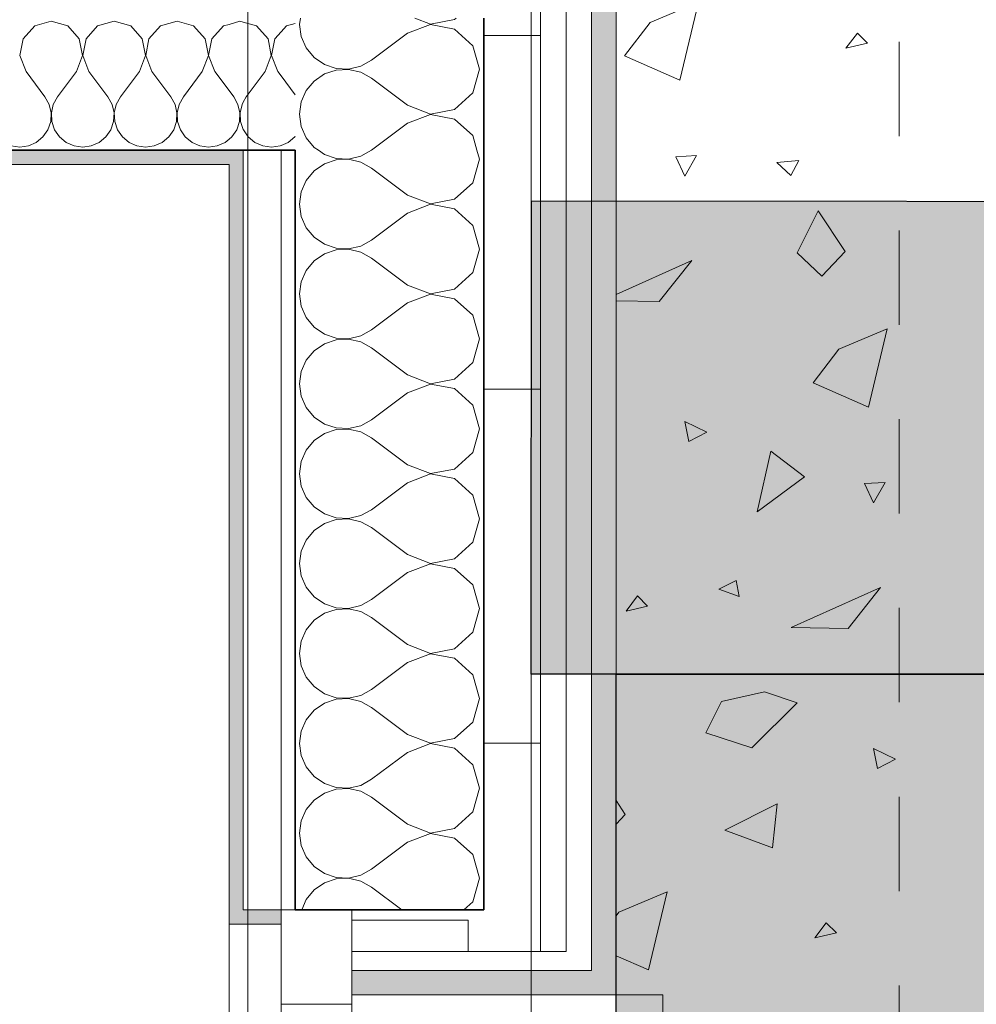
# Model space of a CAD drawing. Header units: centimetres. Extents: x -7.1 to 26.5, y -14.7 to 18.1.
# Tile 129 of 186: x 22.4 to 23.4, y 5.7 to 6.8. Entities that reach past the tile are written whole.
import ezdxf

# ---------------------------------------------------------------- set-up
doc = ezdxf.new("R2010")
doc.units = ezdxf.units.CM
doc.header["$LTSCALE"] = 10
doc.linetypes.add('AUSGEZOGEN', pattern=[0])
doc.linetypes.add('STRICHLINIE_S4', pattern=[0.0055, 0.0035, -0.001, 0, -0.001])
for name, color, linetype in [('XR$1$010 Fenêtres', 7, 'Continuous'), ('XR$1$010 Murs extérieurs', 7, 'Continuous'), ('XR$1$010 Murs extérieurs – Lignes de séparation des couches', 7, 'Continuous'), ('XR$1$015 Murs intérieurs', 7, 'Continuous'), ('XR$1$015 Murs intérieurs – Lignes de séparation des couches', 7, 'Continuous'), ('XR$1$030 Chapes', 7, 'Continuous'), ('XR$1$080 Définition des locaux – Contour', 7, 'Continuous'), ('XR$3$010 Murs extérieurs – Hachures des composants', 7, 'Continuous'), ('XR$3$015 Murs intérieurs – Hachures des composants', 7, 'Continuous'), ('XR$3$035 Dalles', 7, 'Continuous')]:
    doc.layers.add(name, color=color, linetype=linetype)
pattern_1 = [(0, (1500, 1500), (750, 750), [750, -750]), (90, (1500, 1500), (-750, 750), [750, -750])]
pattern_2 = [(0, (0.375, 0.375), (0.1875, 0.1875), [0.1875, -0.1875]), (90, (0.375, 0.375), (-0.1875, 0.1875), [0.1875, -0.1875])]

# ---------------------------------------------------------------- blocks, each defined once
blk = doc.blocks.new('COMPLEXOBJECT_48')
at = {"layer": 'XR$3$035 Dalles', "color": 8, "linetype": 'AUSGEZOGEN', "lineweight": 25, "transparency": 33554687}
blk.add_lwpolyline([(23.0318, -0.0472), (23.0318, 6.0735), (24.5318, 6.0721)], dxfattribs=at)
blk = doc.blocks.new('COMPLEXOBJECT_51')
at = {"layer": 'XR$3$035 Dalles', "color": 253, "linetype": 'AUSGEZOGEN', "lineweight": 13, "transparency": 33554687}
for p, q in [((23.0678, 6.764), (23.1189, 6.7855)), ((23.1189, 6.7855), (23.0993, 6.7027)), ((23.0407, 6.7284), (23.0678, 6.764)), ((23.2874, 6.7527), (23.2753, 6.7366)), ((23.2981, 6.7419), (23.2874, 6.7527)), ((23.2753, 6.7366), (23.2981, 6.7419)), ((23.0993, 6.7027), (23.0407, 6.7284)), ((23.1168, 6.6229), (23.0951, 6.6216)), ((23.0951, 6.6216), (23.1046, 6.6012)), ((23.1046, 6.6012), (23.1168, 6.6229)), ((23.202, 6.6155), (23.2254, 6.6178)), ((23.2168, 6.6016), (23.202, 6.6155)), ((23.2254, 6.6178), (23.2168, 6.6016)), ((23.2237, 6.5197), (23.2457, 6.5642)), ((23.2457, 6.5642), (23.2745, 6.5212)), ((23.2745, 6.5212), (23.2499, 6.4951)), ((23.0318, 6.4756), (23.1119, 6.5117)), ((23.1119, 6.5117), (23.0775, 6.4681)), ((23.2499, 6.4951), (23.2237, 6.5197)), ((23.0775, 6.4681), (23.0318, 6.4689)), ((23.2678, 6.4176), (23.3189, 6.4391)), ((23.3189, 6.4391), (23.2993, 6.3563)), ((23.2407, 6.382), (23.2678, 6.4176)), ((23.2993, 6.3563), (23.2407, 6.382)), ((23.1279, 6.3298), (23.1045, 6.3411)), ((23.1045, 6.3411), (23.1088, 6.3199)), ((23.1088, 6.3199), (23.1279, 6.3298)), ((23.1811, 6.2455), (23.1958, 6.3096)), ((23.1958, 6.3096), (23.2313, 6.2824)), ((23.2313, 6.2824), (23.1811, 6.2455)), ((23.3168, 6.2765), (23.2951, 6.2752)), ((23.2951, 6.2752), (23.3046, 6.2548)), ((23.3046, 6.2548), (23.3168, 6.2765)), ((23.159, 6.1727), (23.1407, 6.1634)), ((23.1622, 6.1555), (23.159, 6.1727)), ((23.0544, 6.1563), (23.0423, 6.1402)), ((23.0651, 6.1455), (23.0544, 6.1563)), ((23.1407, 6.1634), (23.1622, 6.1555)), ((23.2173, 6.1227), (23.3119, 6.1653)), ((23.3119, 6.1653), (23.2775, 6.1217)), ((23.0423, 6.1402), (23.0651, 6.1455)), ((23.2775, 6.1217), (23.2173, 6.1227)), ((23.1435, 6.0443), (23.1891, 6.0547)), ((23.1891, 6.0547), (23.2237, 6.0429)), ((23.127, 6.011), (23.1435, 6.0443)), ((23.2237, 6.0429), (23.1757, 5.9954)), ((23.1757, 5.9954), (23.127, 6.011)), ((23.3279, 5.9834), (23.3045, 5.9947)), ((23.3045, 5.9947), (23.3088, 5.9735)), ((23.3088, 5.9735), (23.3279, 5.9834)), ((23.0318, 5.9393), (23.0415, 5.9248)), ((23.1471, 5.908), (23.2025, 5.9359)), ((23.2025, 5.9359), (23.1976, 5.8894)), ((23.0415, 5.9248), (23.0318, 5.9145)), ((23.1976, 5.8894), (23.1471, 5.908)), ((23.0348, 5.8211), (23.0859, 5.8427)), ((23.0859, 5.8427), (23.0662, 5.7599)), ((23.0318, 5.8171), (23.0348, 5.8211)), ((23.2544, 5.8098), (23.2423, 5.7938)), ((23.2651, 5.7991), (23.2544, 5.8098)), ((23.2423, 5.7938), (23.2651, 5.7991)), ((23.0662, 5.7599), (23.0318, 5.775))]:
    blk.add_line(p, q, dxfattribs=at)
blk = doc.blocks.new('COMPLEXOBJECT_54')
at = {"layer": 'XR$3$035 Dalles', "color": 8, "linetype": 'AUSGEZOGEN', "lineweight": 25, "transparency": 33554687}
blk.add_line((24.5318, 6.0734), (22.9419, 6.0734), dxfattribs=at)
blk.add_lwpolyline([(22.9419, 6.0734), (22.9423, 6.5749), (24.532, 6.5734)], dxfattribs=at)
blk = doc.blocks.new('COMPLEXOBJECT_64')
at = {"layer": 'XR$3$010 Murs extérieurs – Hachures des composants', "color": 8, "linetype": 'AUSGEZOGEN', "lineweight": 13, "transparency": 33554687}
for p, q in [((22.7164, 6.6285), (22.7229, 6.6241)), ((22.7612, 6.6222), (22.7726, 6.6285)), ((22.887, 6.619), (22.8843, 6.6285)), ((22.7229, 6.6241), (22.7353, 6.6199)), ((22.7353, 6.6182), (22.7229, 6.614)), ((22.7353, 6.6199), (22.7484, 6.6192)), ((22.7484, 6.6189), (22.7353, 6.6182)), ((22.7484, 6.6192), (22.7612, 6.6222)), ((22.7612, 6.6159), (22.7484, 6.6189)), ((22.7727, 6.6095), (22.7612, 6.6159)), ((22.8799, 6.594), (22.887, 6.619)), ((22.712, 6.6066), (22.7036, 6.5965)), ((22.7229, 6.614), (22.712, 6.6066)), ((22.8108, 6.581), (22.7727, 6.6095)), ((22.7036, 6.5965), (22.6983, 6.5844)), ((22.8607, 6.5765), (22.8799, 6.594)), ((22.6983, 6.5844), (22.6965, 6.5714)), ((22.8108, 6.581), (22.8351, 6.5716)), ((22.8351, 6.5716), (22.8607, 6.5765)), ((22.6965, 6.5714), (22.6983, 6.5584)), ((22.8351, 6.5712), (22.8108, 6.5619)), ((22.8607, 6.5664), (22.8351, 6.5712)), ((22.8799, 6.5488), (22.8607, 6.5664)), ((22.6983, 6.5584), (22.7036, 6.5464)), ((22.8108, 6.5619), (22.7727, 6.5333)), ((22.7036, 6.5464), (22.712, 6.5363)), ((22.887, 6.5238), (22.8799, 6.5488)), ((22.712, 6.5363), (22.7229, 6.5288)), ((22.7612, 6.527), (22.7727, 6.5333)), ((22.7229, 6.5288), (22.7353, 6.5246)), ((22.7353, 6.523), (22.7229, 6.5188)), ((22.7353, 6.5246), (22.7484, 6.524)), ((22.7484, 6.5236), (22.7353, 6.523)), ((22.7484, 6.524), (22.7612, 6.527)), ((22.7612, 6.5206), (22.7484, 6.5236)), ((22.8799, 6.4988), (22.887, 6.5238)), ((22.712, 6.5113), (22.7036, 6.5012)), ((22.7229, 6.5188), (22.712, 6.5113)), ((22.7727, 6.5143), (22.7612, 6.5206)), ((22.8108, 6.4857), (22.7727, 6.5143)), ((22.7036, 6.5012), (22.6983, 6.4892)), ((22.8607, 6.4812), (22.8799, 6.4988)), ((22.6983, 6.4892), (22.6965, 6.4762)), ((22.8108, 6.4857), (22.8351, 6.4764)), ((22.8351, 6.4764), (22.8607, 6.4812)), ((22.6965, 6.4762), (22.6983, 6.4632)), ((22.8351, 6.476), (22.8108, 6.4667)), ((22.8607, 6.4712), (22.8351, 6.476)), ((22.8799, 6.4536), (22.8607, 6.4712)), ((22.6983, 6.4632), (22.7036, 6.4512)), ((22.8108, 6.4667), (22.7727, 6.4381)), ((22.7036, 6.4512), (22.712, 6.441)), ((22.887, 6.4286), (22.8799, 6.4536)), ((22.712, 6.441), (22.7229, 6.4336)), ((22.7612, 6.4317), (22.7727, 6.4381)), ((22.7229, 6.4336), (22.7353, 6.4294)), ((22.7353, 6.4277), (22.7229, 6.4235)), ((22.7353, 6.4294), (22.7484, 6.4288)), ((22.7484, 6.4284), (22.7353, 6.4277)), ((22.7484, 6.4288), (22.7612, 6.4317)), ((22.7612, 6.4254), (22.7484, 6.4284)), ((22.8799, 6.4035), (22.887, 6.4286)), ((22.7229, 6.4235), (22.712, 6.4161)), ((22.7727, 6.419), (22.7612, 6.4254)), ((22.8108, 6.3905), (22.7727, 6.419)), ((22.712, 6.4161), (22.7036, 6.406)), ((22.7036, 6.406), (22.6983, 6.394)), ((22.8607, 6.386), (22.8799, 6.4035)), ((22.6983, 6.394), (22.6965, 6.381)), ((22.8108, 6.3905), (22.8351, 6.3811)), ((22.8351, 6.3811), (22.8607, 6.386)), ((22.6965, 6.381), (22.6983, 6.3679)), ((22.8351, 6.3808), (22.8108, 6.3714)), ((22.8607, 6.3759), (22.8351, 6.3808)), ((22.8799, 6.3584), (22.8607, 6.3759)), ((22.6983, 6.3679), (22.7036, 6.3559)), ((22.8108, 6.3714), (22.7727, 6.3429)), ((22.7036, 6.3559), (22.712, 6.3458)), ((22.887, 6.3333), (22.8799, 6.3584)), ((22.712, 6.3458), (22.7229, 6.3384)), ((22.7229, 6.3384), (22.7353, 6.3342)), ((22.7353, 6.3342), (22.7484, 6.3335)), ((22.7484, 6.3331), (22.7353, 6.3325)), ((22.7484, 6.3335), (22.7612, 6.3365)), ((22.7612, 6.3302), (22.7484, 6.3331)), ((22.7612, 6.3365), (22.7727, 6.3429)), ((22.8799, 6.3083), (22.887, 6.3333)), ((22.7229, 6.3283), (22.712, 6.3209)), ((22.7353, 6.3325), (22.7229, 6.3283)), ((22.7727, 6.3238), (22.7612, 6.3302)), ((22.8108, 6.2952), (22.7727, 6.3238)), ((22.712, 6.3209), (22.7036, 6.3107)), ((22.7036, 6.3107), (22.6983, 6.2987)), ((22.8607, 6.2907), (22.8799, 6.3083)), ((22.6983, 6.2987), (22.6965, 6.2857)), ((22.8108, 6.2952), (22.8351, 6.2859)), ((22.6965, 6.2857), (22.6983, 6.2727)), ((22.8351, 6.2855), (22.8108, 6.2762)), ((22.8351, 6.2859), (22.8607, 6.2907)), ((22.8607, 6.2807), (22.8351, 6.2855)), ((22.6983, 6.2727), (22.7036, 6.2607)), ((22.8108, 6.2762), (22.7727, 6.2476)), ((22.8799, 6.2631), (22.8607, 6.2807)), ((22.7036, 6.2607), (22.712, 6.2506)), ((22.887, 6.2381), (22.8799, 6.2631)), ((22.712, 6.2506), (22.7229, 6.2431)), ((22.7229, 6.2431), (22.7353, 6.2389)), ((22.7484, 6.2383), (22.7612, 6.2413)), ((22.7612, 6.2413), (22.7727, 6.2476)), ((22.7229, 6.2331), (22.712, 6.2256)), ((22.7353, 6.2373), (22.7229, 6.2331)), ((22.7353, 6.2389), (22.7484, 6.2383)), ((22.7484, 6.2379), (22.7353, 6.2373)), ((22.7612, 6.2349), (22.7484, 6.2379)), ((22.7727, 6.2286), (22.7612, 6.2349)), ((22.8799, 6.2131), (22.887, 6.2381)), ((22.712, 6.2256), (22.7036, 6.2155)), ((22.8108, 6.2), (22.7727, 6.2286)), ((22.7036, 6.2155), (22.6983, 6.2035)), ((22.8607, 6.1955), (22.8799, 6.2131)), ((22.6983, 6.2035), (22.6965, 6.1905)), ((22.8108, 6.2), (22.8351, 6.1907)), ((22.6965, 6.1905), (22.6983, 6.1775)), ((22.8351, 6.1903), (22.8108, 6.181)), ((22.8351, 6.1907), (22.8607, 6.1955)), ((22.8607, 6.1854), (22.8351, 6.1903)), ((22.6983, 6.1775), (22.7036, 6.1654)), ((22.8108, 6.181), (22.7727, 6.1524)), ((22.8799, 6.1679), (22.8607, 6.1854)), ((22.887, 6.1429), (22.8799, 6.1679)), ((22.7036, 6.1654), (22.712, 6.1553)), ((22.712, 6.1553), (22.7229, 6.1479)), ((22.7229, 6.1479), (22.7353, 6.1437)), ((22.7484, 6.143), (22.7612, 6.146)), ((22.7612, 6.146), (22.7727, 6.1524)), ((22.7229, 6.1378), (22.712, 6.1304)), ((22.7353, 6.142), (22.7229, 6.1378)), ((22.7353, 6.1437), (22.7484, 6.143)), ((22.7484, 6.1427), (22.7353, 6.142)), ((22.7612, 6.1397), (22.7484, 6.1427)), ((22.7727, 6.1333), (22.7612, 6.1397)), ((22.8799, 6.1178), (22.887, 6.1429)), ((22.712, 6.1304), (22.7036, 6.1203)), ((22.8108, 6.1048), (22.7727, 6.1333)), ((22.7036, 6.1203), (22.6983, 6.1083)), ((22.8607, 6.1003), (22.8799, 6.1178)), ((22.6983, 6.1083), (22.6965, 6.0952)), ((22.8108, 6.1048), (22.8351, 6.0954)), ((22.6965, 6.0952), (22.6983, 6.0822)), ((22.8351, 6.095), (22.8108, 6.0857)), ((22.8351, 6.0954), (22.8607, 6.1003)), ((22.8607, 6.0902), (22.8351, 6.095)), ((22.8108, 6.0857), (22.7727, 6.0571)), ((22.8799, 6.0727), (22.8607, 6.0902)), ((22.6983, 6.0822), (22.7036, 6.0702)), ((22.887, 6.0476), (22.8799, 6.0727)), ((22.7036, 6.0702), (22.712, 6.0601)), ((22.712, 6.0601), (22.7229, 6.0526)), ((22.7229, 6.0526), (22.7353, 6.0484)), ((22.7612, 6.0508), (22.7727, 6.0571)), ((22.7229, 6.0426), (22.712, 6.0352)), ((22.7353, 6.0468), (22.7229, 6.0426)), ((22.7353, 6.0484), (22.7484, 6.0478)), ((22.7484, 6.0474), (22.7353, 6.0468)), ((22.7484, 6.0478), (22.7612, 6.0508)), ((22.7612, 6.0445), (22.7484, 6.0474)), ((22.7727, 6.0381), (22.7612, 6.0445)), ((22.8799, 6.0226), (22.887, 6.0476)), ((22.712, 6.0352), (22.7036, 6.025)), ((22.8108, 6.0095), (22.7727, 6.0381)), ((22.7036, 6.025), (22.6983, 6.013)), ((22.8607, 6.005), (22.8799, 6.0226)), ((22.6983, 6.013), (22.6965, 6)), ((22.6965, 6), (22.6983, 5.987)), ((22.8108, 6.0095), (22.8351, 6.0002)), ((22.8351, 5.9998), (22.8108, 5.9905)), ((22.8351, 6.0002), (22.8607, 6.005)), ((22.8607, 5.995), (22.8351, 5.9998)), ((22.8108, 5.9905), (22.7727, 5.9619)), ((22.8799, 5.9774), (22.8607, 5.995)), ((22.6983, 5.987), (22.7036, 5.975)), ((22.7036, 5.975), (22.712, 5.9648)), ((22.887, 5.9524), (22.8799, 5.9774)), ((22.712, 5.9648), (22.7229, 5.9574)), ((22.7612, 5.9555), (22.7727, 5.9619)), ((22.7229, 5.9474), (22.712, 5.9399)), ((22.7229, 5.9574), (22.7353, 5.9532)), ((22.7353, 5.9516), (22.7229, 5.9474)), ((22.7353, 5.9532), (22.7484, 5.9526)), ((22.7484, 5.9522), (22.7353, 5.9516)), ((22.7484, 5.9526), (22.7612, 5.9555)), ((22.7612, 5.9492), (22.7484, 5.9522)), ((22.7727, 5.9429), (22.7612, 5.9492)), ((22.8799, 5.9273), (22.887, 5.9524)), ((22.712, 5.9399), (22.7036, 5.9298)), ((22.8108, 5.9143), (22.7727, 5.9429)), ((22.7036, 5.9298), (22.6983, 5.9178)), ((22.8607, 5.9098), (22.8799, 5.9273)), ((22.6983, 5.9178), (22.6965, 5.9048)), ((22.8108, 5.9143), (22.8351, 5.905)), ((22.8351, 5.905), (22.8607, 5.9098)), ((22.6965, 5.9048), (22.6983, 5.8917)), ((22.8108, 5.8952), (22.7727, 5.8667)), ((22.8351, 5.9046), (22.8108, 5.8952)), ((22.8607, 5.8997), (22.8351, 5.9046)), ((22.8799, 5.8822), (22.8607, 5.8997)), ((22.6983, 5.8917), (22.7036, 5.8797)), ((22.7036, 5.8797), (22.712, 5.8696)), ((22.887, 5.8571), (22.8799, 5.8822)), ((22.712, 5.8696), (22.7229, 5.8622)), ((22.7612, 5.8603), (22.7727, 5.8667)), ((22.7229, 5.8622), (22.7353, 5.858)), ((22.7353, 5.8563), (22.7229, 5.8521)), ((22.7353, 5.858), (22.7484, 5.8573)), ((22.7484, 5.857), (22.7353, 5.8563)), ((22.7484, 5.8573), (22.7612, 5.8603)), ((22.7612, 5.854), (22.7484, 5.857)), ((22.7727, 5.8476), (22.7612, 5.854)), ((22.8799, 5.8321), (22.887, 5.8571)), ((22.712, 5.8447), (22.7036, 5.8346)), ((22.7229, 5.8521), (22.712, 5.8447)), ((22.8049, 5.8235), (22.7727, 5.8476)), ((22.7036, 5.8346), (22.6988, 5.8235)), ((22.8705, 5.8235), (22.8799, 5.8321))]:
    blk.add_line(p, q, dxfattribs=at)
blk = doc.blocks.new('COMPLEXOBJECT_65')
at = {"layer": 'XR$3$010 Murs extérieurs – Hachures des composants', "color": 8, "linetype": 'AUSGEZOGEN', "lineweight": 13, "transparency": 33554687}
for p, q in [((22.6974, 6.7685), (22.6965, 6.7619)), ((22.6965, 6.7619), (22.6983, 6.7489)), ((22.8351, 6.7617), (22.8108, 6.7524)), ((22.8184, 6.7685), (22.8351, 6.7621)), ((22.8351, 6.7621), (22.8607, 6.7669)), ((22.8607, 6.7569), (22.8351, 6.7617)), ((22.8607, 6.7669), (22.8624, 6.7685)), ((22.8108, 6.7524), (22.7727, 6.7238)), ((22.8799, 6.7393), (22.8607, 6.7569)), ((22.6983, 6.7489), (22.7036, 6.7369)), ((22.7036, 6.7369), (22.712, 6.7268)), ((22.887, 6.7143), (22.8799, 6.7393)), ((22.712, 6.7268), (22.7229, 6.7193)), ((22.7229, 6.7193), (22.7353, 6.7151)), ((22.7612, 6.7175), (22.7727, 6.7238)), ((22.7229, 6.7093), (22.712, 6.7018)), ((22.7353, 6.7135), (22.7229, 6.7093)), ((22.7353, 6.7151), (22.7484, 6.7145)), ((22.7484, 6.7141), (22.7353, 6.7135)), ((22.7484, 6.7145), (22.7612, 6.7175)), ((22.7612, 6.7111), (22.7484, 6.7141)), ((22.7727, 6.7048), (22.7612, 6.7111)), ((22.8799, 6.6893), (22.887, 6.7143)), ((22.712, 6.7018), (22.7036, 6.6917)), ((22.8108, 6.6762), (22.7727, 6.7048)), ((22.7036, 6.6917), (22.6983, 6.6797)), ((22.8607, 6.6717), (22.8799, 6.6893)), ((22.6983, 6.6797), (22.6965, 6.6667)), ((22.8108, 6.6762), (22.8351, 6.6669)), ((22.8351, 6.6669), (22.8607, 6.6717)), ((22.6965, 6.6667), (22.6983, 6.6537)), ((22.8108, 6.6571), (22.7727, 6.6286)), ((22.8351, 6.6665), (22.8108, 6.6571)), ((22.8607, 6.6616), (22.8351, 6.6665)), ((22.8799, 6.6441), (22.8607, 6.6616)), ((22.6983, 6.6537), (22.7036, 6.6416)), ((22.7036, 6.6416), (22.712, 6.6315)), ((22.8843, 6.6285), (22.8799, 6.6441)), ((22.712, 6.6315), (22.7164, 6.6285)), ((22.7726, 6.6285), (22.7727, 6.6286))]:
    blk.add_line(p, q, dxfattribs=at)
blk = doc.blocks.new('COMPLEXOBJECT_221')
at = {"layer": 'XR$3$015 Murs intérieurs – Hachures des composants', "color": 8, "linetype": 'AUSGEZOGEN', "lineweight": 13, "transparency": 33554687}
for p, q in [((22.6333, 6.7652), (22.6218, 6.7619)), ((22.6368, 6.7642), (22.6333, 6.7652)), ((22.6218, 6.6917), (22.6267, 6.6852)), ((22.6311, 6.6771), (22.6267, 6.6852)), ((22.6368, 6.6793), (22.6355, 6.6771)), ((22.6332, 6.6682), (22.6311, 6.6771)), ((22.6328, 6.659), (22.6332, 6.6682)), ((22.6355, 6.6771), (22.6335, 6.6682)), ((22.6335, 6.6682), (22.6339, 6.659)), ((22.6298, 6.6503), (22.6328, 6.659)), ((22.6339, 6.659), (22.6368, 6.6505)), ((22.6246, 6.6427), (22.6298, 6.6503)), ((22.6218, 6.6403), (22.6246, 6.6427))]:
    blk.add_line(p, q, dxfattribs=at)
blk = doc.blocks.new('COMPLEXOBJECT_222')
at = {"layer": 'XR$3$015 Murs intérieurs – Hachures des composants', "color": 8, "linetype": 'AUSGEZOGEN', "lineweight": 13, "transparency": 33554687}
for p, q in [((22.6509, 6.7602), (22.6368, 6.7642)), ((22.6631, 6.7467), (22.6509, 6.7602)), ((22.6768, 6.7539), (22.6702, 6.7467)), ((22.6665, 6.7288), (22.6631, 6.7467)), ((22.6702, 6.7467), (22.6668, 6.7288)), ((22.66, 6.7118), (22.6665, 6.7288)), ((22.6668, 6.7288), (22.6733, 6.7118)), ((22.66, 6.7118), (22.64, 6.6852)), ((22.6733, 6.7118), (22.6768, 6.7073)), ((22.64, 6.6852), (22.6368, 6.6793)), ((22.6368, 6.6505), (22.6369, 6.6503)), ((22.6369, 6.6503), (22.6421, 6.6427)), ((22.6421, 6.6427), (22.6491, 6.6368)), ((22.6491, 6.6368), (22.6576, 6.6331)), ((22.6576, 6.6331), (22.6667, 6.6318)), ((22.6667, 6.6318), (22.6758, 6.6331)), ((22.6758, 6.6331), (22.6768, 6.6335))]:
    blk.add_line(p, q, dxfattribs=at)
blk = doc.blocks.new('COMPLEXOBJECT_223')
at = {"layer": 'XR$3$015 Murs intérieurs – Hachures des composants', "color": 8, "linetype": 'AUSGEZOGEN', "lineweight": 13, "transparency": 33554687}
for p, q in [((22.6918, 6.7628), (22.6825, 6.7602)), ((22.6825, 6.7602), (22.6768, 6.7539)), ((22.6768, 6.7073), (22.6918, 6.6873)), ((22.6768, 6.6335), (22.6842, 6.6368)), ((22.6842, 6.6368), (22.6913, 6.6427)), ((22.6913, 6.6427), (22.6918, 6.6434))]:
    blk.add_line(p, q, dxfattribs=at)
blk = doc.blocks.new('COMPLEXOBJECT_225')
at = {"layer": 'XR$3$015 Murs intérieurs – Hachures des composants', "color": 8, "linetype": 'AUSGEZOGEN', "lineweight": 13, "transparency": 33554687}
for p, q in [((22.4333, 6.7652), (22.4158, 6.7602)), ((22.4509, 6.7602), (22.4333, 6.7652)), ((22.5, 6.7652), (22.4825, 6.7602)), ((22.5175, 6.7602), (22.5, 6.7652)), ((22.5667, 6.7652), (22.5491, 6.7602)), ((22.5842, 6.7602), (22.5667, 6.7652)), ((22.6218, 6.7619), (22.6158, 6.7602)), ((22.4158, 6.7602), (22.4035, 6.7467)), ((22.4631, 6.7467), (22.4509, 6.7602)), ((22.4825, 6.7602), (22.4702, 6.7467)), ((22.5298, 6.7467), (22.5175, 6.7602)), ((22.5491, 6.7602), (22.5369, 6.7467)), ((22.5965, 6.7467), (22.5842, 6.7602)), ((22.6158, 6.7602), (22.6035, 6.7467)), ((22.4035, 6.7467), (22.4001, 6.7288)), ((22.4665, 6.7288), (22.4631, 6.7467)), ((22.4702, 6.7467), (22.4668, 6.7288)), ((22.5332, 6.7288), (22.5298, 6.7467)), ((22.5369, 6.7467), (22.5335, 6.7288)), ((22.5999, 6.7288), (22.5965, 6.7467)), ((22.6035, 6.7467), (22.6001, 6.7288)), ((22.4001, 6.7288), (22.4067, 6.7118)), ((22.46, 6.7118), (22.4665, 6.7288)), ((22.4668, 6.7288), (22.4733, 6.7118)), ((22.5267, 6.7118), (22.5332, 6.7288)), ((22.5335, 6.7288), (22.54, 6.7118)), ((22.5933, 6.7118), (22.5999, 6.7288)), ((22.6001, 6.7288), (22.6067, 6.7118)), ((22.4067, 6.7118), (22.4267, 6.6852)), ((22.46, 6.7118), (22.44, 6.6852)), ((22.4733, 6.7118), (22.4933, 6.6852)), ((22.5267, 6.7118), (22.5067, 6.6852)), ((22.54, 6.7118), (22.56, 6.6852)), ((22.5933, 6.7118), (22.5733, 6.6852)), ((22.6067, 6.7118), (22.6218, 6.6917)), ((22.4311, 6.6771), (22.4267, 6.6852)), ((22.44, 6.6852), (22.4355, 6.6771)), ((22.4978, 6.6771), (22.4933, 6.6852)), ((22.5067, 6.6852), (22.5022, 6.6771)), ((22.5645, 6.6771), (22.56, 6.6852)), ((22.5733, 6.6852), (22.5689, 6.6771)), ((22.4332, 6.6682), (22.4311, 6.6771)), ((22.4328, 6.659), (22.4332, 6.6682)), ((22.4355, 6.6771), (22.4335, 6.6682)), ((22.4335, 6.6682), (22.4339, 6.659)), ((22.4999, 6.6682), (22.4978, 6.6771)), ((22.4994, 6.659), (22.4999, 6.6682)), ((22.5022, 6.6771), (22.5001, 6.6682)), ((22.5001, 6.6682), (22.5006, 6.659)), ((22.5665, 6.6682), (22.5645, 6.6771)), ((22.5661, 6.659), (22.5665, 6.6682)), ((22.5689, 6.6771), (22.5668, 6.6682)), ((22.5668, 6.6682), (22.5672, 6.659)), ((22.4298, 6.6503), (22.4328, 6.659)), ((22.4339, 6.659), (22.4369, 6.6503)), ((22.4965, 6.6503), (22.4994, 6.659)), ((22.5006, 6.659), (22.5035, 6.6503)), ((22.5631, 6.6503), (22.5661, 6.659)), ((22.5672, 6.659), (22.5702, 6.6503)), ((22.4246, 6.6427), (22.4298, 6.6503)), ((22.4369, 6.6503), (22.4421, 6.6427)), ((22.4913, 6.6427), (22.4965, 6.6503)), ((22.5035, 6.6503), (22.5087, 6.6427)), ((22.5579, 6.6427), (22.5631, 6.6503)), ((22.5702, 6.6503), (22.5754, 6.6427)), ((22.4091, 6.6331), (22.4175, 6.6368)), ((22.4175, 6.6368), (22.4246, 6.6427)), ((22.4421, 6.6427), (22.4491, 6.6368)), ((22.4491, 6.6368), (22.4576, 6.6331)), ((22.4758, 6.6331), (22.4842, 6.6368)), ((22.4842, 6.6368), (22.4913, 6.6427)), ((22.5087, 6.6427), (22.5158, 6.6368)), ((22.5158, 6.6368), (22.5242, 6.6331)), ((22.5424, 6.6331), (22.5509, 6.6368)), ((22.5509, 6.6368), (22.5579, 6.6427)), ((22.5754, 6.6427), (22.5825, 6.6368)), ((22.5825, 6.6368), (22.5909, 6.6331)), ((22.6091, 6.6331), (22.6175, 6.6368)), ((22.6175, 6.6368), (22.6218, 6.6403)), ((22.3909, 6.6331), (22.4, 6.6318)), ((22.4, 6.6318), (22.4091, 6.6331)), ((22.4576, 6.6331), (22.4667, 6.6318)), ((22.4667, 6.6318), (22.4758, 6.6331)), ((22.5242, 6.6331), (22.5333, 6.6318)), ((22.5333, 6.6318), (22.5424, 6.6331)), ((22.5909, 6.6331), (22.6, 6.6318)), ((22.6, 6.6318), (22.6091, 6.6331))]:
    blk.add_line(p, q, dxfattribs=at)

msp = doc.modelspace()

# ---------------------------------------------------------------- hatches: boundary and pattern name
at = {"layer": 'XR$3$010 Murs extérieurs – Hachures des composants', "linetype": 'AUSGEZOGEN', "lineweight": 13, "true_color": 0xa79e8b, "transparency": 33554687}
for points in [[(23.0318, 8.0175), (23.0058, 8.0175), (23.0058, 5.7595), (23.0318, 5.7595)], [(23.0318, 5.7595), (22.7518, 5.7595), (22.7518, 5.7335), (23.0318, 5.7335)]]:
    msp.add_hatch(color=253, dxfattribs=at).paths.add_polyline_path(points)
at = {"layer": 'XR$3$010 Murs extérieurs – Hachures des composants', "linetype": 'AUSGEZOGEN', "lineweight": 13, "transparency": 33554687}
h = msp.add_hatch(dxfattribs=at)
h.set_pattern_fill('MUSTER', color=8, scale=750, style=0, pattern_type=2)
h.set_pattern_definition(pattern_1)
h.paths.add_polyline_path([(23.0058, 7.9975), (22.9788, 7.9975), (22.9788, 5.7795), (23.0058, 5.7795)], flags=0)
h = msp.add_hatch(dxfattribs=at)
h.set_pattern_fill('MUSTER', color=42, scale=0.1875, style=0, pattern_type=2)
h.set_pattern_definition(pattern_2)
h.paths.add_polyline_path([(22.9518, 7.9535), (22.8918, 7.9535), (22.8918, 5.8235), (22.9518, 5.8235)], flags=0)
at = {"layer": 'XR$3$010 Murs extérieurs – Hachures des composants', "linetype": 'AUSGEZOGEN', "lineweight": 13, "true_color": 0x202020, "transparency": 33554687}
for points in [[(22.6218, 6.6285), (22.6218, 6.6135), (22.6368, 6.6135), (22.6368, 6.6285)], [(22.6218, 6.6135), (22.6218, 5.8235), (22.6368, 5.8235), (22.6368, 6.6135)], [(22.6218, 5.8085), (22.6768, 5.8085), (22.6768, 5.8235), (22.6218, 5.8235)]]:
    msp.add_hatch(color=250, dxfattribs=at).paths.add_polyline_path(points)
at = {"layer": 'XR$3$010 Murs extérieurs – Hachures des composants', "linetype": 'AUSGEZOGEN', "lineweight": 13, "transparency": 33554687}
h = msp.add_hatch(dxfattribs=at)
h.set_pattern_fill('MUSTER', color=8, scale=750, style=0, pattern_type=2)
h.set_pattern_definition(pattern_1)
h.paths.add_polyline_path([(22.6768, 6.6285), (22.6768, 5.8235), (22.6918, 5.8235), (22.6918, 6.6285)], flags=0)
h = msp.add_hatch(dxfattribs=at)
h.set_pattern_fill('MUSTER', color=42, scale=0.1875, style=0, pattern_type=2)
h.set_pattern_definition(pattern_2)
h.paths.add_polyline_path([(22.9518, 5.8235), (22.7518, 5.8235), (22.7518, 5.7795), (22.9518, 5.7795)], flags=0)
h = msp.add_hatch(dxfattribs=at)
h.set_pattern_fill('MUSTER', color=8, scale=750, style=0, pattern_type=2)
h.set_pattern_definition(pattern_1)
h.paths.add_polyline_path([(23.0058, 5.7795), (22.7518, 5.7795), (22.7518, 5.7595), (23.0058, 5.7595)], flags=0)
at = {"layer": 'XR$3$015 Murs intérieurs – Hachures des composants', "linetype": 'AUSGEZOGEN', "lineweight": 13, "true_color": 0x202020, "transparency": 33554687}
msp.add_hatch(color=250, dxfattribs=at).paths.add_polyline_path([(22.6218, 6.6285), (18.8018, 6.6285), (18.8018, 6.6135), (22.6218, 6.6135)])
at = {"layer": 'XR$3$035 Dalles', "linetype": 'AUSGEZOGEN', "lineweight": 13, "transparency": 33554687}
for color, points in [(254, [(23.0318, -0.0472), (24.5318, -0.0472), (24.6065, -0.0491), (24.6811, -0.0547), (24.7553, -0.064), (24.829, -0.077), (24.9019, -0.0936), (24.9739, -0.1139), (25.0448, -0.1377), (25.1144, -0.165), (25.1826, -0.1958), (25.2491, -0.2299), (25.3139, -0.2673), (25.3767, -0.3078), (25.4375, -0.3515), (25.496, -0.3981), (25.552, -0.4476), (25.6056, -0.4998), (25.6565, -0.5546), (25.7046, -0.6119), (25.7497, -0.6715), (25.7919, -0.7333), (25.8309, -0.7971), (25.8667, -0.8627), (25.8992, -0.9301), (25.9283, -0.999), (25.9539, -1.0693), (25.976, -1.1407), (25.9945, -1.2132), (26.0093, -1.2865), (26.0205, -1.3605), (26.028, -1.4349), (26.0318, -1.5096), (26.0314, 7.5377), (26.0286, 7.4626), (26.022, 7.3878), (26.0117, 7.3134), (25.9976, 7.2396), (25.9798, 7.1666), (25.9583, 7.0946), (25.9332, 7.0238), (25.9045, 6.9544), (25.8724, 6.8865), (25.8368, 6.8203), (25.798, 6.756), (25.7559, 6.6938), (25.7108, 6.6337), (25.6626, 6.5761), (25.6116, 6.5209), (25.5579, 6.4684), (25.5016, 6.4187), (25.4428, 6.3719), (25.3818, 6.3281), (25.3186, 6.2875), (25.2534, 6.2501), (25.1864, 6.2161), (25.1178, 6.1855), (25.0477, 6.1585), (24.9764, 6.135), (24.9039, 6.1152), (24.8306, 6.099), (24.7565, 6.0866), (24.6818, 6.078), (24.6069, 6.0731), (24.5318, 6.0721), (23.0318, 6.0735)]), (9, [(22.9419, 6.0734), (24.5318, 6.0734), (24.5671, 6.0738), (24.6024, 6.0751), (24.6376, 6.0772), (24.6728, 6.0801), (24.7079, 6.0838), (24.7429, 6.0884), (24.7778, 6.0937), (24.8126, 6.0999), (24.8472, 6.107), (24.8816, 6.1148), (24.9158, 6.1234), (24.9499, 6.1329), (24.9837, 6.1431), (25.0172, 6.1541), (25.0505, 6.166), (25.0835, 6.1786), (25.1161, 6.1919), (25.1485, 6.2061), (25.1805, 6.221), (25.2122, 6.2366), (25.2434, 6.253), (25.2743, 6.2701), (25.3048, 6.288), (25.3348, 6.3065), (25.3644, 6.3258), (25.3936, 6.3457), (25.4222, 6.3663), (25.4504, 6.3876), (25.478, 6.4096), (25.5052, 6.4322), (25.5318, 6.4554), (25.1774, 6.8098), (25.1599, 6.7954), (25.1422, 6.7813), (25.1241, 6.7677), (25.1057, 6.7545), (25.087, 6.7418), (25.0681, 6.7294), (25.0488, 6.7175), (25.0293, 6.706), (25.0096, 6.695), (24.9896, 6.6844), (24.9693, 6.6742), (24.9489, 6.6646), (24.9282, 6.6554), (24.9073, 6.6466), (24.8862, 6.6384), (24.865, 6.6306), (24.8436, 6.6233), (24.822, 6.6165), (24.8002, 6.6101), (24.7784, 6.6043), (24.7564, 6.599), (24.7343, 6.5941), (24.7121, 6.5898), (24.6897, 6.586), (24.6674, 6.5827), (24.6449, 6.5798), (24.6224, 6.5775), (24.5998, 6.5757), (24.5772, 6.5745), (24.5546, 6.5737), (24.532, 6.5734), (22.9423, 6.5749)])]:
    msp.add_hatch(color=color, dxfattribs=at).paths.add_polyline_path(points)

# ---------------------------------------------------------------- linework, layer by layer
at = {"layer": 'XR$1$010 Fenêtres', "color": 7, "linetype": 'AUSGEZOGEN', "lineweight": 13, "transparency": 33554687}
for p, q in [((22.6218, 5.8235), (22.6218, 5.8085)), ((22.6768, 5.7235), (22.6768, 5.8235)), ((22.6918, 5.8235), (22.6768, 5.8235)), ((22.6918, 5.8235), (22.6768, 5.8235)), ((22.7518, 5.8235), (22.6918, 5.8235)), ((22.7518, 5.8235), (22.6918, 5.8235)), ((22.7518, 5.8235), (22.7518, 5.7235)), ((22.7518, 5.8235), (22.7518, 5.7795)), ((22.7518, 5.8235), (22.7518, 5.7795)), ((22.6218, 4.2585), (22.6218, 5.8085)), ((22.6768, 5.8085), (22.6218, 5.8085)), ((22.7518, 5.7795), (22.7518, 5.7595)), ((22.7518, 5.7795), (22.7518, 5.7595)), ((22.7518, 5.7595), (22.7518, 5.7335)), ((22.7518, 5.7595), (22.7518, 5.7335)), ((22.8918, 5.7335), (22.7518, 5.7335)), ((22.9518, 5.7335), (22.8918, 5.7335)), ((22.9788, 5.7335), (22.9518, 5.7335)), ((23.0058, 5.7335), (22.9788, 5.7335)), ((23.0318, 5.7335), (23.0058, 5.7335)), ((23.0814, 5.7335), (23.0318, 5.7335)), ((23.0318, 4.3335), (23.0318, 5.7335)), ((23.0814, 4.3335), (23.0814, 5.7335)), ((22.7518, 5.7235), (22.6768, 5.7235)), ((22.6768, 5.0935), (22.6768, 5.7235)), ((22.7518, 5.7235), (22.7518, 5.0935))]:
    msp.add_line(p, q, dxfattribs=at)
at = {"layer": 'XR$1$010 Murs extérieurs', "color": 7, "linetype": 'AUSGEZOGEN', "lineweight": 18, "transparency": 33554687}
for p, q in [((23.0318, 5.7595), (23.0318, 8.0175)), ((22.6218, 6.6135), (22.6218, 5.8235)), ((22.6218, 5.8235), (22.6218, 5.8085)), ((22.6918, 5.8235), (22.6768, 5.8235)), ((22.7518, 5.8235), (22.7518, 5.7795)), ((22.6768, 5.8085), (22.6218, 5.8085)), ((22.7518, 5.7795), (22.7518, 5.7595)), ((22.7518, 5.7595), (22.7518, 5.7335)), ((23.0318, 5.7595), (23.0318, 5.7335)), ((22.8918, 5.7335), (22.7518, 5.7335)), ((22.9518, 5.7335), (22.8918, 5.7335)), ((22.9788, 5.7335), (22.9518, 5.7335)), ((23.0058, 5.7335), (22.9788, 5.7335)), ((23.0318, 5.7335), (23.0058, 5.7335))]:
    msp.add_line(p, q, dxfattribs=at)
at = {"layer": 'XR$1$010 Murs extérieurs', "color": 7, "linetype": 'AUSGEZOGEN', "lineweight": 35, "transparency": 33554687}
msp.add_line((22.7518, 5.8235), (22.6918, 5.8235), dxfattribs=at)
at = {"layer": 'XR$1$010 Murs extérieurs – Lignes de séparation des couches', "color": 7, "linetype": 'AUSGEZOGEN', "lineweight": 18, "transparency": 33554687}
for p, q in [((22.9788, 5.7795), (22.9788, 7.9975)), ((23.0058, 5.7795), (23.0058, 7.9975)), ((22.9518, 5.8235), (22.9518, 7.9535)), ((22.6368, 6.6285), (22.6368, 5.8235)), ((22.6768, 6.6285), (22.6768, 5.8235)), ((22.6368, 5.8235), (22.6768, 5.8235)), ((22.6768, 5.8235), (22.6768, 5.8085)), ((22.9518, 5.8235), (22.9518, 5.7795)), ((22.7518, 5.7795), (22.9518, 5.7795)), ((22.9788, 5.7795), (22.7518, 5.7795)), ((23.0058, 5.7795), (23.0058, 5.7595)), ((22.7518, 5.7595), (23.0058, 5.7595)), ((23.0058, 5.7595), (22.7518, 5.7595))]:
    msp.add_line(p, q, dxfattribs=at)
at = {"layer": 'XR$1$010 Murs extérieurs – Lignes de séparation des couches', "color": 7, "linetype": 'AUSGEZOGEN', "lineweight": 35, "transparency": 33554687}
for p, q in [((22.8918, 6.6285), (22.8918, 6.7685)), ((22.6218, 6.6285), (22.6368, 6.6285)), ((22.6218, 6.6285), (22.6368, 6.6285)), ((22.6368, 6.6285), (22.6768, 6.6285)), ((22.6368, 6.6285), (22.6768, 6.6285)), ((22.6768, 6.6285), (22.6918, 6.6285)), ((22.6768, 6.6285), (22.6918, 6.6285)), ((22.6918, 5.8235), (22.6918, 6.6285)), ((22.8918, 5.8235), (22.8918, 6.6285)), ((22.8918, 5.8235), (22.7518, 5.8235))]:
    msp.add_line(p, q, dxfattribs=at)
at = {"layer": 'XR$1$015 Murs intérieurs', "color": 7, "linetype": 'AUSGEZOGEN', "lineweight": 18, "transparency": 33554687}
msp.add_line((18.8018, 6.6135), (22.6218, 6.6135), dxfattribs=at)
at = {"layer": 'XR$1$015 Murs intérieurs – Lignes de séparation des couches', "color": 7, "linetype": 'AUSGEZOGEN', "lineweight": 35, "transparency": 33554687}
msp.add_line((22.6218, 6.6285), (18.8018, 6.6285), dxfattribs=at)
at = {"layer": 'XR$1$030 Chapes', "color": 254, "linetype": 'AUSGEZOGEN', "lineweight": 13, "transparency": 33554687}
msp.add_lwpolyline([(2.2618, -3.7865), (22.6418, -3.7865), (22.6418, 10.7535), (14.8918, 10.7535), (14.8918, 6.0735), (10.0118, 6.0735), (10.0118, 8.0099), (10.0118, 10.7535), (2.2618, 10.7535), (2.2618, -3.7865)], close=True, dxfattribs=at)
at = {"layer": 'XR$1$080 Définition des locaux – Contour', "color": 8, "linetype": 'AUSGEZOGEN', "lineweight": 13, "transparency": 33554687}
msp.add_lwpolyline([(18.8018, 3.7535), (22.6218, 3.7535), (22.6218, 6.6135), (18.8018, 6.6135), (18.8018, 3.7535)], close=True, dxfattribs=at)
at = {"layer": 'XR$3$035 Dalles', "color": 253, "linetype": 'STRICHLINIE_S4', "lineweight": 18, "transparency": 33554687}
msp.add_lwpolyline([(23.0318, 11.1435), (23.3318, 11.1435), (23.3318, 4.9539), (23.0318, 4.9539), (23.0318, 11.1435)], close=True, dxfattribs=at)
at = {"layer": 'XR$3$035 Dalles', "color": 7, "linetype": 'AUSGEZOGEN', "lineweight": 18, "transparency": 33554687}
msp.add_lwpolyline([(10.0118, 11.0035), (1.9918, 11.0535), (1.9918, -3.9165), (1.9918, -6.6565), (22.9418, -6.6565), (22.9418, 11.0535), (14.8918, 11.0535), (14.8918, 6.2735), (13.4518, 6.2735), (11.4518, 6.2735), (10.0118, 6.2735), (10.0118, 11.0035)], close=True, dxfattribs=at)

# ---------------------------------------------------------------- block references
at = {"layer": 'XR$3$010 Murs extérieurs – Hachures des composants', "color": 8, "linetype": 'AUSGEZOGEN', "lineweight": 13, "transparency": 33554687}
for name in ['COMPLEXOBJECT_65', 'COMPLEXOBJECT_64']:
    msp.add_blockref(name, (0, 0), dxfattribs=at)
at = {"layer": 'XR$3$015 Murs intérieurs – Hachures des composants', "color": 8, "linetype": 'AUSGEZOGEN', "lineweight": 13, "transparency": 33554687}
for name in ['COMPLEXOBJECT_225', 'COMPLEXOBJECT_221', 'COMPLEXOBJECT_222', 'COMPLEXOBJECT_223']:
    msp.add_blockref(name, (0, 0), dxfattribs=at)
at = {"layer": 'XR$3$035 Dalles', "color": 253, "linetype": 'AUSGEZOGEN', "lineweight": 13, "transparency": 33554687}
msp.add_blockref('COMPLEXOBJECT_51', (0, 0), dxfattribs=at)
at = {"layer": 'XR$3$035 Dalles', "color": 8, "linetype": 'AUSGEZOGEN', "lineweight": 25, "transparency": 33554687}
for name in ['COMPLEXOBJECT_48', 'COMPLEXOBJECT_54']:
    msp.add_blockref(name, (0, 0), dxfattribs=at)

doc.saveas('drawing.dxf')
